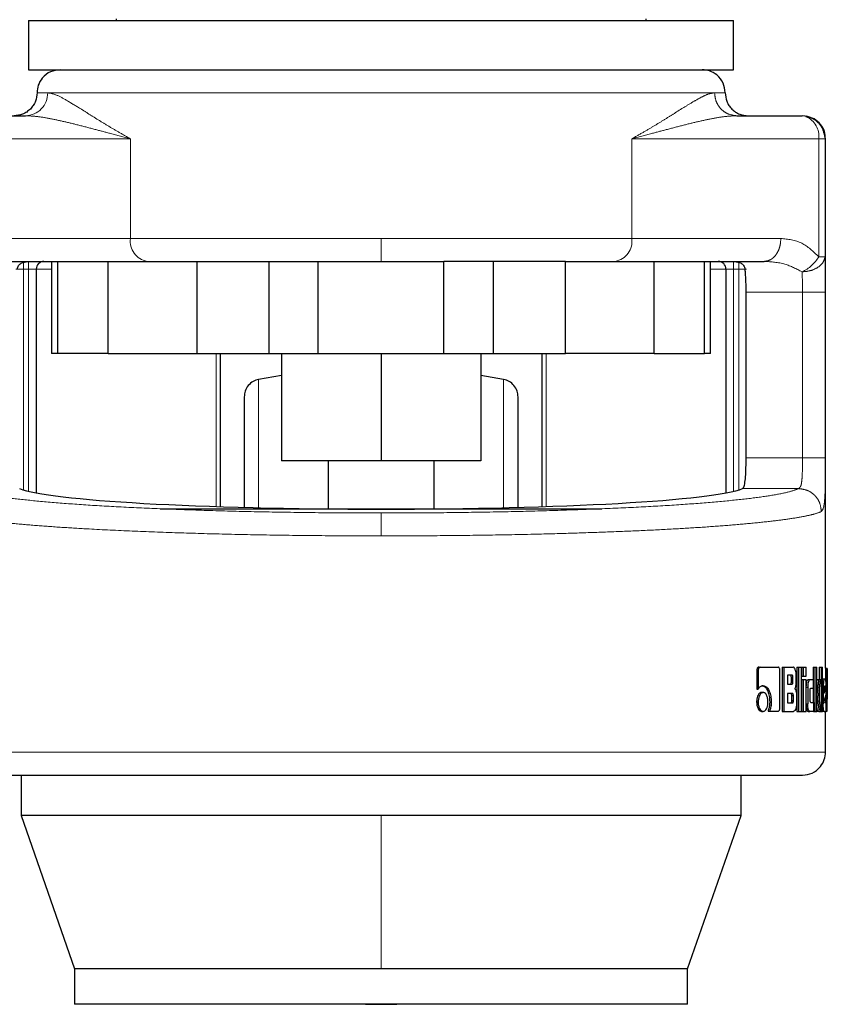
# Model space of a CAD drawing. Header units: millimetres. Extents: x 19 to 255, y 64 to 156.
# Tile 32 of 76: x 126.27 to 128.1, y 63.54 to 65.77. Entities that reach past the tile are written whole.
import ezdxf

# ---------------------------------------------------------------- set-up
doc = ezdxf.new("R2010")
doc.units = ezdxf.units.MM
doc.linetypes.add('PHANTOM', pattern=[12.7, 6.35, -1.27, 1.27, -1.27, 1.27, -1.27])

msp = doc.modelspace()

# ---------------------------------------------------------------- linework, layer by layer
at = {"color": 7, "linetype": 'Continuous', "lineweight": 25}
for p, q in [((126.2925, 65.7688), (126.2925, 65.6573)), ((126.2925, 65.7688), (127.8887, 65.7688)), ((126.4906, 65.7723), (126.4906, 65.7688)), ((127.6906, 65.7688), (127.6906, 65.7723)), ((127.8887, 65.6573), (127.8887, 65.7688)), ((126.2925, 65.6573), (127.8887, 65.6573)), ((126.1375, 65.5532), (126.2851, 65.5532)), ((127.8962, 65.5532), (128.0437, 65.5532)), ((128.0931, 65.5147), (128.0957, 65.5011)), ((128.0969, 64.3028), (128.0969, 65.5011)), ((126.2234, 65.2235), (126.4722, 65.2235)), ((126.3446, 65.2235), (126.3446, 65.0153)), ((126.3582, 65.2235), (126.3582, 65.0153)), ((126.4722, 65.0153), (126.4722, 65.2235)), ((126.4722, 65.2235), (126.6734, 65.2235)), ((126.6734, 65.2235), (126.6734, 65.0153)), ((126.6734, 65.2235), (126.6871, 65.2235)), ((126.8372, 65.0153), (126.8372, 65.2235)), ((126.9483, 65.0153), (126.9483, 65.2235)), ((126.9483, 65.2235), (127.2329, 65.2235)), ((127.2329, 65.0153), (127.2329, 65.2235)), ((127.3441, 65.2235), (127.3441, 65.0153)), ((127.5079, 65.2235), (127.4941, 65.2235)), ((127.5079, 65.0153), (127.5079, 65.2235)), ((127.5079, 65.2235), (127.7091, 65.2235)), ((127.7091, 65.0153), (127.7091, 65.2235)), ((127.7091, 65.2235), (127.9579, 65.2235)), ((127.823, 65.0153), (127.823, 65.2235)), ((127.8367, 65.0153), (127.8367, 65.2235)), ((126.3099, 65.2062), (126.3099, 64.6997)), ((127.8714, 65.2062), (127.8714, 64.6997)), ((127.9171, 64.7787), (127.9171, 65.1541)), ((126.3582, 65.0153), (126.3446, 65.0153)), ((126.4722, 65.0153), (126.3582, 65.0153)), ((126.4722, 65.0153), (126.6734, 65.0153)), ((126.6734, 65.0153), (126.8372, 65.0153)), ((126.7263, 65.0153), (126.7263, 64.6685)), ((126.8372, 65.0153), (126.9483, 65.0153)), ((126.8651, 65.0153), (126.8651, 64.7724)), ((126.9483, 65.0153), (127.2329, 65.0153)), ((127.0906, 65.0153), (127.0906, 64.7724)), ((127.2329, 65.0153), (127.3441, 65.0153)), ((127.3162, 65.0153), (127.3162, 64.7724)), ((127.3441, 65.0153), (127.5079, 65.0153)), ((127.455, 64.6685), (127.455, 65.0153)), ((127.7091, 65.0153), (127.5079, 65.0153)), ((127.7091, 65.0153), (127.823, 65.0153)), ((127.8367, 65.0153), (127.823, 65.0153)), ((126.8651, 64.9653), (126.8132, 64.9564)), ((127.368, 64.9564), (127.3162, 64.9653)), ((127.0906, 64.7724), (126.8651, 64.7724)), ((126.9706, 64.7724), (126.9706, 64.6638)), ((127.3162, 64.7724), (127.0906, 64.7724)), ((127.2106, 64.6638), (127.2106, 64.7724)), ((126.5903, 64.6638), (127.5904, 64.6638)), ((127.941, 64.2968), (127.941, 64.2556)), ((127.941, 64.2968), (127.9444, 64.2968)), ((127.9444, 64.2968), (127.9444, 64.2556)), ((127.9456, 64.3053), (127.949, 64.3053)), ((127.949, 64.3053), (127.9898, 64.3053)), ((127.9937, 64.2141), (127.9937, 64.2968)), ((127.999, 64.3053), (127.999, 64.2053)), ((127.999, 64.3053), (128.0027, 64.3053)), ((128.0027, 64.3053), (128.0027, 64.2053)), ((128.0027, 64.3053), (128.0237, 64.3053)), ((128.0212, 64.2869), (128.011, 64.2869)), ((128.011, 64.2869), (128.011, 64.2671)), ((128.0306, 64.2748), (128.0306, 64.2868)), ((128.0317, 64.3053), (128.0317, 64.2053)), ((128.0317, 64.3053), (128.0355, 64.3053)), ((128.0355, 64.3053), (128.0424, 64.3053)), ((128.0355, 64.3053), (128.0355, 64.2053)), ((128.0424, 64.2053), (128.0424, 64.3053)), ((128.0427, 64.3053), (128.0427, 64.2853)), ((128.0427, 64.3053), (128.0465, 64.3053)), ((128.0465, 64.3053), (128.0465, 64.2853)), ((128.0465, 64.3053), (128.0528, 64.3053)), ((128.0528, 64.2853), (128.0528, 64.3053)), ((128.0686, 64.3053), (128.0686, 64.2774)), ((128.0686, 64.3053), (128.0725, 64.3053)), ((128.0725, 64.3053), (128.0725, 64.2053)), ((128.0725, 64.3053), (128.077, 64.3053)), ((128.077, 64.2053), (128.077, 64.3053)), ((128.0828, 64.3053), (128.0828, 64.2773)), ((128.0828, 64.3053), (128.0867, 64.3053)), ((128.0867, 64.3053), (128.0899, 64.3053)), ((128.0867, 64.3053), (128.0867, 64.2053)), ((128.0899, 64.2053), (128.0899, 64.3053)), ((128.0969, 64.303), (128.1009, 64.303)), ((128.1009, 64.2057), (128.1009, 64.3026)), ((128.011, 64.2671), (128.0212, 64.2671)), ((128.0195, 64.2721), (128.0195, 64.2819)), ((128.0232, 64.2819), (128.0195, 64.2819)), ((128.0195, 64.2721), (128.0232, 64.2721)), ((128.0232, 64.2721), (128.0232, 64.2819)), ((128.0427, 64.2853), (128.0465, 64.2853)), ((128.0427, 64.2773), (128.0427, 64.2053)), ((128.0427, 64.2773), (128.0465, 64.2773)), ((128.0465, 64.2853), (128.0528, 64.2853)), ((128.0465, 64.2773), (128.0465, 64.2053)), ((128.0465, 64.2773), (128.0528, 64.2773)), ((128.0528, 64.2053), (128.0528, 64.2773)), ((128.0576, 64.2774), (128.0614, 64.2774)), ((128.0614, 64.2774), (128.07, 64.2774)), ((128.07, 64.2579), (128.07, 64.2774)), ((128.0773, 64.2773), (128.077, 64.2748)), ((128.0773, 64.2773), (128.0812, 64.2773)), ((128.0812, 64.2773), (128.0854, 64.2773)), ((128.0817, 64.2431), (128.0854, 64.2773)), ((128.0899, 64.2786), (128.0939, 64.2786)), ((128.0939, 64.2786), (128.0968, 64.2786)), ((128.1008, 64.2788), (128.1008, 64.233)), ((127.941, 64.2556), (127.9444, 64.2556)), ((127.9522, 64.2482), (127.9556, 64.2482)), ((128.0222, 64.2455), (128.011, 64.2455)), ((128.011, 64.2455), (128.011, 64.2243)), ((128.0528, 64.2604), (128.0565, 64.2604)), ((128.0565, 64.2604), (128.0565, 64.2223)), ((128.0622, 64.2304), (128.0622, 64.2529)), ((128.0636, 64.2579), (128.07, 64.2579)), ((128.0686, 64.2579), (128.0686, 64.2254)), ((128.077, 64.2431), (128.0774, 64.2431)), ((128.0862, 64.2053), (128.0817, 64.2431)), ((128.0828, 64.2531), (128.0828, 64.234)), ((128.0899, 64.2613), (128.0917, 64.2613)), ((128.0917, 64.2613), (128.0917, 64.2226)), ((128.094, 64.2574), (128.094, 64.2465)), ((128.094, 64.2465), (128.0968, 64.2555)), ((128.0968, 64.2555), (128.094, 64.2555)), ((128.094, 64.2285), (128.0982, 64.2438)), ((128.0968, 64.2572), (128.0941, 64.2572)), ((128.0963, 64.2623), (128.0946, 64.2623)), ((128.0968, 64.2555), (128.0968, 64.2572)), ((128.0982, 64.2438), (128.0982, 64.2613)), ((127.9409, 64.2268), (127.9443, 64.2268)), ((127.9705, 64.2269), (127.974, 64.2269)), ((128.011, 64.2243), (128.0222, 64.2243)), ((128.0205, 64.2294), (128.0205, 64.2405)), ((128.0241, 64.2405), (128.0205, 64.2405)), ((128.0241, 64.2294), (128.0205, 64.2294)), ((128.0241, 64.2294), (128.0241, 64.2405)), ((128.0314, 64.238), (128.0314, 64.2238)), ((128.0528, 64.2223), (128.0565, 64.2223)), ((128.0636, 64.2254), (128.07, 64.2254)), ((128.07, 64.2254), (128.07, 64.2053)), ((128.0899, 64.2226), (128.0917, 64.2226)), ((128.0944, 64.2257), (128.0982, 64.2257)), ((128.0968, 64.2386), (128.0968, 64.233)), ((128.0968, 64.233), (128.0968, 64.2257)), ((128.0982, 64.2053), (128.0982, 64.2257)), ((127.9522, 64.2053), (127.9556, 64.2053)), ((127.9667, 64.2056), (127.9701, 64.2056)), ((127.9701, 64.2056), (127.9898, 64.2056)), ((127.999, 64.2053), (128.0027, 64.2053)), ((128.0027, 64.2053), (128.0244, 64.2053)), ((128.0317, 64.2053), (128.0355, 64.2053)), ((128.0355, 64.2053), (128.0424, 64.2053)), ((128.0427, 64.2053), (128.0465, 64.2053)), ((128.0465, 64.2053), (128.0528, 64.2053)), ((128.0576, 64.2053), (128.0614, 64.2053)), ((128.07, 64.2053), (128.0614, 64.2053)), ((128.07, 64.2053), (128.0725, 64.2053)), ((128.0725, 64.2053), (128.077, 64.2053)), ((128.077, 64.2136), (128.0781, 64.2053)), ((128.082, 64.2053), (128.0781, 64.2053)), ((128.082, 64.2053), (128.0862, 64.2053)), ((128.0862, 64.2053), (128.0867, 64.2053)), ((128.0867, 64.2053), (128.0899, 64.2053)), ((128.0939, 64.2053), (128.0899, 64.2053)), ((128.0939, 64.2053), (128.0982, 64.2053)), ((128.0969, 64.1131), (128.0969, 64.2053)), ((128.0982, 64.2118), (128.1009, 64.2118)), ((128.1009, 64.2053), (128.0982, 64.2053)), ((126.2752, 64.0611), (126.2752, 63.9697)), ((127.9061, 63.9697), (127.9061, 64.0611)), ((126.2752, 63.9697), (126.3966, 63.6227)), ((127.0906, 63.9697), (126.2752, 63.9697)), ((127.9061, 63.9697), (127.0906, 63.9697)), ((127.7846, 63.6227), (127.9061, 63.9697)), ((126.3966, 63.6227), (126.3966, 63.5427)), ((127.0906, 63.6227), (126.3966, 63.6227)), ((127.7846, 63.6227), (127.0906, 63.6227)), ((127.7846, 63.5427), (127.7846, 63.6227)), ((127.7846, 63.5427), (126.3966, 63.5427))]:
    msp.add_line(p, q, dxfattribs=at)
at = {"color": 8, "linetype": 'PHANTOM', "lineweight": 18}
for p, q in [((126.3116, 65.6052), (126.3355, 65.6052)), ((126.3355, 65.6052), (127.8457, 65.6052)), ((127.8457, 65.6052), (127.8697, 65.6052)), ((126.0996, 65.5011), (126.523, 65.5011)), ((126.523, 65.5011), (126.523, 65.2756)), ((127.6583, 65.2756), (127.6583, 65.5011)), ((127.6583, 65.5011), (128.0816, 65.5011)), ((128.0816, 65.2342), (128.0816, 65.5011)), ((128.0816, 65.5011), (128.0957, 65.5011)), ((128.0957, 65.2342), (128.0957, 65.5011)), ((128.0957, 65.5011), (128.0969, 65.5011)), ((126.523, 65.2756), (126.1854, 65.2756)), ((127.0906, 65.2756), (126.523, 65.2756)), ((127.0906, 65.2235), (127.0906, 65.2756)), ((127.6583, 65.2756), (127.0906, 65.2756)), ((127.9958, 65.2756), (127.6583, 65.2756)), ((126.2809, 65.2062), (126.2809, 65.2235)), ((126.2925, 65.2062), (126.2925, 65.2235)), ((127.8887, 65.2235), (127.8887, 65.2062)), ((127.9003, 65.2235), (127.9003, 65.2062)), ((128.0957, 65.2342), (128.0816, 65.2342)), ((126.2809, 65.2062), (126.2636, 65.2062)), ((126.2809, 64.7064), (126.2809, 65.2062)), ((126.2809, 65.2062), (126.2925, 65.2062)), ((126.3099, 65.2062), (126.2925, 65.2062)), ((126.2925, 65.2062), (126.2925, 64.7033)), ((126.3446, 65.2062), (126.3099, 65.2062)), ((127.8714, 65.2062), (127.8367, 65.2062)), ((127.8714, 65.2062), (127.8887, 65.2062)), ((127.8887, 65.2062), (127.9003, 65.2062)), ((127.8887, 64.7033), (127.8887, 65.2062)), ((127.9003, 65.2062), (127.9177, 65.2062)), ((127.9003, 65.2062), (127.9003, 64.7064)), ((127.9171, 65.1541), (128.0447, 65.1541)), ((128.0447, 64.7787), (128.0447, 65.1541)), ((128.0968, 64.7787), (128.0968, 65.1541)), ((126.717, 64.6688), (126.717, 65.0153)), ((127.4642, 65.0153), (127.4642, 64.6688)), ((126.8132, 64.6638), (126.8132, 64.9564)), ((127.368, 64.6638), (127.368, 64.9564)), ((128.0447, 64.7787), (127.9171, 64.7787)), ((128.0968, 64.7787), (128.0447, 64.7787)), ((127.909, 64.7094), (128.0359, 64.7094)), ((128.0968, 64.2788), (128.1008, 64.2788)), ((128.0968, 64.233), (128.1008, 64.233)), ((128.0969, 64.1131), (126.0843, 64.1131)), ((127.0906, 63.9697), (127.0906, 63.6227))]:
    msp.add_line(p, q, dxfattribs=at)
at = {"color": 7, "linetype": 'Continuous', "lineweight": 25, "flags": 128}
for points in [[(128.0534, 65.5515), (128.0511, 65.5522), (128.0437, 65.5532)], [(127.0552, 63.5427), (127.0906, 63.5423), (127.126, 63.5427)]]:
    msp.add_lwpolyline(points, dxfattribs=at)
at = {"color": 8, "linetype": 'PHANTOM', "lineweight": 18}
for centre, radius, start, end in [((126.2843, 65.6045), 0.0513, 270.9086, 0.8794), ((128.0316, 65.5061), 0.0503, 354.2991, 64.3622), ((126.5693, 65.2695), 0.0467, 172.49, 259.6685), ((127.612, 65.2695), 0.0467, 280.3354, 7.5095), ((128.0066, 65.2791), 0.0875, 295.1418, 329.1419)]:
    msp.add_arc(centre, radius, start, end, dxfattribs=at)
at = {"color": 7, "linetype": 'Continuous', "lineweight": 25}
for centre, start, end in [((126.3272, 65.2062), 90, 180), ((127.854, 65.2062), 0, 90)]:
    msp.add_arc(centre, 0.0174, start, end, dxfattribs=at)
msp.add_ellipse((127.0906, 64.7184), major_axis=(0.8294, 0), ratio=0.067037, start_param=3.304073, end_param=6.120705, dxfattribs=at)
for points, knots in [([(126.3636, 65.6573), (126.3563, 65.6564), (126.3409, 65.6545), (126.3235, 65.6404), (126.3133, 65.6229), (126.3121, 65.611), (126.3116, 65.6052)], [0, 0, 0, 0, 0.270244, 0.562426, 0.789738, 1, 1, 1, 1]), ([(127.8697, 65.6052), (127.8687, 65.6126), (127.8668, 65.628), (127.8527, 65.6454), (127.8352, 65.6556), (127.8233, 65.6567), (127.8176, 65.6573)], [0, 0, 0, 0, 0.270263, 0.562441, 0.789735, 1, 1, 1, 1]), ([(126.3116, 65.6052), (126.3109, 65.5987), (126.3098, 65.5886), (126.3033, 65.5765), (126.2966, 65.5682), (126.2883, 65.5614), (126.2762, 65.555), (126.2661, 65.5539), (126.2595, 65.5532)], [0, 0, 0, 0, 0.239459, 0.368366, 0.500011, 0.631654, 0.760548, 1, 1, 1, 1]), ([(127.8697, 65.6052), (127.8704, 65.5987), (127.8714, 65.5886), (127.8779, 65.5765), (127.8846, 65.5682), (127.893, 65.5614), (127.9051, 65.555), (127.9152, 65.5539), (127.9217, 65.5532)], [0, 0, 0, 0, 0.239457, 0.368363, 0.499989, 0.631631, 0.76055, 1, 1, 1, 1]), ([(128.0931, 65.5147), (128.0926, 65.517), (128.0909, 65.5261), (128.0802, 65.5389), (128.0661, 65.549), (128.0562, 65.5502), (128.0532, 65.5506)], [0, 0, 0, 0, 0.125753, 0.484321, 0.842878, 1, 1, 1, 1]), ([(128.0965, 65.5011), (128.0962, 65.5067), (128.0955, 65.518), (128.0864, 65.5343), (128.0719, 65.547), (128.0597, 65.5505), (128.0538, 65.5522)], [0, 0, 0, 0, 0.2465695, 0.5001983, 0.7539244, 1, 1, 1, 1]), ([(126.2665, 65.2062), (126.2674, 65.209), (126.2692, 65.2147), (126.2776, 65.2217), (126.2854, 65.2228), (126.2906, 65.2235)], [0, 0, 0, 0, 0.250271, 0.499814, 1, 1, 1, 1]), ([(126.6871, 65.2235), (126.7141, 65.2235), (126.7681, 65.2235), (126.8562, 65.2235), (126.9177, 65.2235), (126.9483, 65.2235)], [0, 0, 0, 0, 0.33323, 0.667331, 1, 1, 1, 1]), ([(127.4941, 65.2235), (127.4672, 65.2235), (127.4132, 65.2235), (127.3251, 65.2235), (127.2636, 65.2235), (127.2329, 65.2235)], [0, 0, 0, 0, 0.333196, 0.667296, 1, 1, 1, 1]), ([(127.8907, 65.2235), (127.8959, 65.2228), (127.9037, 65.2217), (127.9121, 65.2147), (127.9139, 65.209), (127.9148, 65.2062)], [0, 0, 0, 0, 0.50019, 0.749717, 1, 1, 1, 1]), ([(127.9171, 65.1541), (127.917, 65.1619), (127.9169, 65.1774), (127.916, 65.1951), (127.9151, 65.2033), (127.9148, 65.2062)], [0, 0, 0, 0, 0.395756, 0.791504, 1, 1, 1, 1]), ([(126.8132, 64.9564), (126.8089, 64.9552), (126.8, 64.9526), (126.7892, 64.9432), (126.782, 64.9308), (126.7811, 64.9216), (126.7806, 64.9171)], [0, 0, 0, 0, 0.242335, 0.499998, 0.757643, 1, 1, 1, 1]), ([(127.4006, 64.9171), (127.4002, 64.9216), (127.3993, 64.9308), (127.392, 64.9432), (127.3813, 64.9526), (127.3723, 64.9552), (127.368, 64.9564)], [0, 0, 0, 0, 0.24236, 0.500002, 0.757628, 1, 1, 1, 1]), ([(126.7806, 64.9171), (126.7806, 64.9162), (126.7806, 64.9142), (126.7806, 64.8986), (126.7806, 64.8744), (126.7806, 64.8418), (126.7806, 64.8023), (126.7806, 64.7572), (126.7806, 64.7122), (126.7806, 64.6805), (126.7806, 64.6671)], [0, 0, 0, 0, 0.138142, 0.275217, 0.410203, 0.54218, 0.670347, 0.794044, 0.912777, 1, 1, 1, 1]), ([(127.4006, 64.667), (127.4006, 64.6805), (127.4006, 64.7122), (127.4006, 64.7572), (127.4006, 64.8023), (127.4006, 64.8418), (127.4006, 64.8744), (127.4006, 64.8986), (127.4006, 64.9142), (127.4006, 64.9162), (127.4006, 64.9171)], [0, 0, 0, 0, 0.087354, 0.20607, 0.329749, 0.457898, 0.589856, 0.724822, 0.861878, 1, 1, 1, 1]), ([(127.909, 64.7094), (127.9103, 64.7107), (127.9127, 64.7133), (127.915, 64.7267), (127.9165, 64.7454), (127.917, 64.7639), (127.9171, 64.7752), (127.9171, 64.7787)], [0, 0, 0, 0, 0.2258441, 0.4517721, 0.6758293, 0.8986878, 1, 1, 1, 1]), ([(127.9456, 64.3053), (127.9449, 64.3052), (127.9437, 64.3049), (127.9423, 64.3029), (127.9413, 64.3004), (127.9411, 64.2982), (127.9411, 64.2971), (127.941, 64.2968)], [0, 0, 0, 0, 0.270725, 0.516604, 0.734631, 0.950507, 1, 1, 1, 1]), ([(127.949, 64.3053), (127.9484, 64.3052), (127.9473, 64.305), (127.9459, 64.3032), (127.9448, 64.3009), (127.9445, 64.2986), (127.9444, 64.2972), (127.9444, 64.2968)], [0, 0, 0, 0, 0.237861, 0.478393, 0.691195, 0.914864, 1, 1, 1, 1]), ([(127.9937, 64.2968), (127.9937, 64.2979), (127.9936, 64.3), (127.9928, 64.3026), (127.9918, 64.3044), (127.9908, 64.3052), (127.9901, 64.3053), (127.9898, 64.3053)], [0, 0, 0, 0, 0.231972, 0.466719, 0.674396, 0.866925, 1, 1, 1, 1]), ([(128.0195, 64.2819), (128.0195, 64.2828), (128.0194, 64.2841), (128.0191, 64.2855), (128.0186, 64.2864), (128.0181, 64.2869), (128.0177, 64.2869), (128.0175, 64.2869)], [0, 0, 0, 0, 0.3163, 0.470115, 0.624854, 0.841345, 1, 1, 1, 1]), ([(128.0232, 64.2819), (128.0232, 64.2828), (128.0231, 64.2841), (128.0228, 64.2855), (128.0223, 64.2864), (128.0218, 64.2869), (128.0214, 64.2869), (128.0212, 64.2869)], [0, 0, 0, 0, 0.314535, 0.46828, 0.622861, 0.839679, 1, 1, 1, 1]), ([(128.0306, 64.2868), (128.0306, 64.2889), (128.0304, 64.2929), (128.029, 64.2986), (128.0272, 64.3031), (128.0251, 64.3051), (128.024, 64.3053), (128.0237, 64.3053)], [0, 0, 0, 0, 0.211225, 0.417827, 0.697576, 0.89954, 1, 1, 1, 1]), ([(128.0969, 64.3028), (128.0969, 64.3024), (128.0969, 64.3019), (128.0969, 64.2992), (128.0968, 64.2949), (128.0968, 64.2879), (128.0968, 64.2823), (128.0968, 64.2788)], [0, 0, 0, 0, 0.230709, 0.374125, 0.519244, 0.70104, 1, 1, 1, 1]), ([(128.1009, 64.3026), (128.1009, 64.3026), (128.1009, 64.3024), (128.1009, 64.3008), (128.1008, 64.2972), (128.1008, 64.292), (128.1008, 64.2857), (128.1008, 64.2809), (128.1008, 64.2788)], [0, 0, 0, 0, 0.088732, 0.322577, 0.454913, 0.587017, 0.823634, 1, 1, 1, 1]), ([(127.9557, 64.2633), (127.9543, 64.2632), (127.9511, 64.2628), (127.9472, 64.2597), (127.9451, 64.2566), (127.9444, 64.2556)], [0, 0, 0, 0, 0.35037, 0.792541, 1, 1, 1, 1]), ([(127.9522, 64.2633), (127.9536, 64.2632), (127.957, 64.2628), (127.9619, 64.2588), (127.9665, 64.2509), (127.9699, 64.2401), (127.9703, 64.2313), (127.9705, 64.2269)], [0, 0, 0, 0, 0.140552, 0.342322, 0.543216, 0.771877, 1, 1, 1, 1]), ([(127.9557, 64.2633), (127.957, 64.2632), (127.9604, 64.2628), (127.9654, 64.2588), (127.97, 64.2508), (127.9734, 64.24), (127.9738, 64.2312), (127.974, 64.2269)], [0, 0, 0, 0, 0.141651, 0.344188, 0.545936, 0.775194, 1, 1, 1, 1]), ([(128.0175, 64.2671), (128.0179, 64.2672), (128.0184, 64.2673), (128.0189, 64.2681), (128.0193, 64.2692), (128.0195, 64.2706), (128.0195, 64.2717), (128.0195, 64.2721)], [0, 0, 0, 0, 0.3057797, 0.4630405, 0.6212417, 0.8207594, 1, 1, 1, 1]), ([(128.0212, 64.2671), (128.0215, 64.2672), (128.022, 64.2672), (128.0226, 64.268), (128.0229, 64.269), (128.0232, 64.2705), (128.0232, 64.2716), (128.0232, 64.2721)], [0, 0, 0, 0, 0.27274, 0.436119, 0.601319, 0.792524, 1, 1, 1, 1]), ([(128.0273, 64.2565), (128.0278, 64.2571), (128.0287, 64.2581), (128.0297, 64.2611), (128.0305, 64.2667), (128.0306, 64.2715), (128.0306, 64.2748)], [0, 0, 0, 0, 0.186511, 0.343329, 0.548854, 1, 1, 1, 1]), ([(128.0576, 64.2774), (128.0569, 64.2772), (128.0557, 64.2767), (128.0542, 64.273), (128.0531, 64.2683), (128.0529, 64.2647), (128.0528, 64.263)], [0, 0, 0, 0, 0.271677, 0.54533, 0.779818, 1, 1, 1, 1]), ([(128.0614, 64.2774), (128.0608, 64.2772), (128.0595, 64.2767), (128.058, 64.2729), (128.0569, 64.268), (128.0566, 64.2636), (128.0565, 64.261), (128.0565, 64.2604)], [0, 0, 0, 0, 0.246147, 0.494083, 0.706483, 0.932704, 1, 1, 1, 1]), ([(128.0812, 64.2773), (128.081, 64.275), (128.0807, 64.2725), (128.0804, 64.2698), (128.0803, 64.2692), (128.0802, 64.2684), (128.0802, 64.2679), (128.0801, 64.2673), (128.08, 64.2668), (128.08, 64.2663), (128.0799, 64.2657), (128.0798, 64.2651), (128.0798, 64.2647), (128.0797, 64.2642), (128.0797, 64.2638), (128.0796, 64.2633), (128.0795, 64.2628), (128.0794, 64.2617), (128.079, 64.2585), (128.0786, 64.2545), (128.0781, 64.2504), (128.0778, 64.2483), (128.0777, 64.2473), (128.0776, 64.2467), (128.0776, 64.2461), (128.0775, 64.2449), (128.0774, 64.2438), (128.0774, 64.2431)], [0, 0, 0, 0, 0.206852, 0.219777, 0.24563, 0.258585, 0.284437, 0.297365, 0.31029, 0.323218, 0.349068, 0.361989, 0.374947, 0.387872, 0.40079, 0.413715, 0.426639, 0.452512, 0.504221, 0.711077, 0.814536, 0.866245, 0.892105, 0.905034, 0.917956, 0.943837, 1, 1, 1, 1]), ([(128.0939, 64.2786), (128.0936, 64.2784), (128.0931, 64.278), (128.0924, 64.2742), (128.0919, 64.2693), (128.0917, 64.2647), (128.0917, 64.262), (128.0917, 64.2613)], [0, 0, 0, 0, 0.242803, 0.48718, 0.701516, 0.919936, 1, 1, 1, 1]), ([(128.0982, 64.2613), (128.0982, 64.2635), (128.0982, 64.268), (128.0979, 64.2734), (128.0975, 64.2771), (128.0971, 64.2785), (128.0968, 64.2786), (128.0968, 64.2786)], [0, 0, 0, 0, 0.242768, 0.486992, 0.700863, 0.920389, 1, 1, 1, 1]), ([(127.9522, 64.2482), (127.9508, 64.248), (127.9479, 64.2475), (127.9444, 64.2428), (127.9419, 64.2368), (127.941, 64.2311), (127.9409, 64.2277), (127.9409, 64.2268)], [0, 0, 0, 0, 0.24107, 0.484145, 0.693281, 0.91741, 1, 1, 1, 1]), ([(127.9556, 64.2482), (127.9542, 64.248), (127.9513, 64.2474), (127.9478, 64.2428), (127.9453, 64.2367), (127.9444, 64.231), (127.9443, 64.2277), (127.9443, 64.2268)], [0, 0, 0, 0, 0.242998, 0.488094, 0.698156, 0.9211, 1, 1, 1, 1]), ([(127.9666, 64.2268), (127.9664, 64.2295), (127.9661, 64.2351), (127.9638, 64.2417), (127.9607, 64.2464), (127.9578, 64.2481), (127.9561, 64.2482), (127.9556, 64.2482)], [0, 0, 0, 0, 0.2430428, 0.4880819, 0.7000299, 0.9231005, 1, 1, 1, 1]), ([(128.0205, 64.2405), (128.0204, 64.2414), (128.0204, 64.2427), (128.02, 64.2442), (128.0196, 64.245), (128.0191, 64.2455), (128.0187, 64.2455), (128.0185, 64.2455)], [0, 0, 0, 0, 0.322782, 0.475927, 0.630102, 0.845027, 1, 1, 1, 1]), ([(128.0241, 64.2405), (128.0241, 64.2414), (128.0241, 64.2427), (128.0237, 64.2442), (128.0233, 64.245), (128.0228, 64.2455), (128.0224, 64.2455), (128.0222, 64.2455)], [0, 0, 0, 0, 0.320896, 0.474063, 0.628199, 0.843729, 1, 1, 1, 1]), ([(128.0273, 64.2565), (128.0278, 64.2561), (128.0289, 64.2552), (128.0301, 64.2518), (128.0311, 64.2459), (128.0313, 64.241), (128.0314, 64.238)], [0, 0, 0, 0, 0.175775, 0.369287, 0.612788, 1, 1, 1, 1]), ([(128.0622, 64.2529), (128.0622, 64.2536), (128.0622, 64.2547), (128.0624, 64.2561), (128.0627, 64.2571), (128.0631, 64.2578), (128.0634, 64.2578), (128.0636, 64.2579)], [0, 0, 0, 0, 0.24922, 0.412064, 0.576288, 0.763922, 1, 1, 1, 1]), ([(128.0774, 64.2431), (128.0774, 64.2428), (128.0774, 64.2423), (128.0775, 64.2416), (128.0775, 64.241), (128.0776, 64.2403), (128.0777, 64.2393), (128.078, 64.2362), (128.0787, 64.2311), (128.0802, 64.2202), (128.0812, 64.2116), (128.082, 64.2053)], [0, 0, 0, 0, 0.022902, 0.034357, 0.045826, 0.068753, 0.080191, 0.125988, 0.309265, 0.492427, 1, 1, 1, 1]), ([(128.0946, 64.2623), (128.0945, 64.2623), (128.0943, 64.2621), (128.0942, 64.2609), (128.094, 64.2594), (128.094, 64.2581), (128.094, 64.2575), (128.094, 64.2574)], [0, 0, 0, 0, 0.272058, 0.519259, 0.75542, 0.965057, 1, 1, 1, 1]), ([(128.0968, 64.2572), (128.0968, 64.258), (128.0967, 64.2592), (128.0967, 64.2607), (128.0966, 64.2616), (128.0965, 64.2623), (128.0963, 64.2623), (128.0963, 64.2623)], [0, 0, 0, 0, 0.273238, 0.436154, 0.600393, 0.749527, 1, 1, 1, 1]), ([(127.9409, 64.2268), (127.9411, 64.224), (127.9413, 64.2186), (127.9438, 64.2119), (127.9469, 64.2073), (127.9499, 64.2055), (127.9517, 64.2054), (127.9522, 64.2053)], [0, 0, 0, 0, 0.241033, 0.484235, 0.693476, 0.912999, 1, 1, 1, 1]), ([(127.9443, 64.2268), (127.9444, 64.224), (127.9447, 64.2185), (127.9472, 64.2118), (127.9504, 64.2072), (127.9534, 64.2055), (127.9551, 64.2054), (127.9556, 64.2053)], [0, 0, 0, 0, 0.243076, 0.48832, 0.69776, 0.916623, 1, 1, 1, 1]), ([(127.9556, 64.2053), (127.957, 64.2056), (127.9599, 64.2061), (127.9633, 64.2108), (127.9656, 64.2168), (127.9665, 64.2225), (127.9665, 64.2259), (127.9666, 64.2268)], [0, 0, 0, 0, 0.242971, 0.488022, 0.701041, 0.919141, 1, 1, 1, 1]), ([(127.9705, 64.2269), (127.9704, 64.2242), (127.9702, 64.2196), (127.9689, 64.2123), (127.9675, 64.2082), (127.9667, 64.2056)], [0, 0, 0, 0, 0.3478311, 0.5961211, 1, 1, 1, 1]), ([(127.974, 64.2269), (127.9739, 64.2242), (127.9737, 64.2176), (127.972, 64.2104), (127.9705, 64.2065), (127.9701, 64.2056)], [0, 0, 0, 0, 0.351416, 0.854039, 1, 1, 1, 1]), ([(128.0185, 64.2243), (128.0188, 64.2244), (128.0193, 64.2244), (128.0198, 64.2252), (128.0202, 64.2262), (128.0204, 64.2277), (128.0204, 64.2288), (128.0205, 64.2294)], [0, 0, 0, 0, 0.2709146, 0.4314875, 0.5935939, 0.7926438, 1, 1, 1, 1]), ([(128.0222, 64.2243), (128.0225, 64.2244), (128.023, 64.2244), (128.0235, 64.2251), (128.0239, 64.2262), (128.0241, 64.2277), (128.0241, 64.2288), (128.0241, 64.2294)], [0, 0, 0, 0, 0.26667, 0.429034, 0.593054, 0.790503, 1, 1, 1, 1]), ([(128.0314, 64.2238), (128.0313, 64.2217), (128.0311, 64.2177), (128.0298, 64.212), (128.0279, 64.2075), (128.0259, 64.2055), (128.0248, 64.2054), (128.0244, 64.2053)], [0, 0, 0, 0, 0.2123161, 0.4180958, 0.699456, 0.9060227, 1, 1, 1, 1]), ([(128.0528, 64.2208), (128.0529, 64.219), (128.053, 64.215), (128.0541, 64.21), (128.0556, 64.2065), (128.0568, 64.2054), (128.0574, 64.2053), (128.0576, 64.2053)], [0, 0, 0, 0, 0.208987, 0.482866, 0.714304, 0.94468, 1, 1, 1, 1]), ([(128.0614, 64.2053), (128.0608, 64.2056), (128.0595, 64.206), (128.0579, 64.2101), (128.0569, 64.2151), (128.0566, 64.2194), (128.0565, 64.2218), (128.0565, 64.2223)], [0, 0, 0, 0, 0.254607, 0.510652, 0.728426, 0.945241, 1, 1, 1, 1]), ([(128.0636, 64.2254), (128.0634, 64.2255), (128.063, 64.2255), (128.0626, 64.2264), (128.0624, 64.2275), (128.0622, 64.2289), (128.0622, 64.2299), (128.0622, 64.2304)], [0, 0, 0, 0, 0.324216, 0.475665, 0.626718, 0.831212, 1, 1, 1, 1]), ([(128.0939, 64.2053), (128.0936, 64.2056), (128.093, 64.206), (128.0923, 64.2098), (128.0918, 64.2148), (128.0917, 64.2193), (128.0917, 64.2219), (128.0917, 64.2226)], [0, 0, 0, 0, 0.246518, 0.494834, 0.706855, 0.924831, 1, 1, 1, 1]), ([(128.0944, 64.2257), (128.0943, 64.2257), (128.0942, 64.2257), (128.0941, 64.2261), (128.0941, 64.2264), (128.094, 64.2272), (128.094, 64.228), (128.094, 64.2285)], [0, 0, 0, 0, 0.335065, 0.463101, 0.562554, 0.662338, 1, 1, 1, 1]), ([(128.1009, 64.2118), (128.1008, 64.2134), (128.1008, 64.2165), (128.1008, 64.2241), (128.1008, 64.2295), (128.1008, 64.233)], [0, 0, 0, 0, 0.26693, 0.537097, 1, 1, 1, 1]), ([(127.9898, 64.2056), (127.9903, 64.2057), (127.9913, 64.2059), (127.9925, 64.2077), (127.9933, 64.21), (127.9937, 64.2123), (127.9937, 64.2137), (127.9937, 64.2141)], [0, 0, 0, 0, 0.237292, 0.47746, 0.692824, 0.918196, 1, 1, 1, 1]), ([(128.1009, 64.2057), (128.1009, 64.2057), (128.1009, 64.2059), (128.1009, 64.2075), (128.1009, 64.2104), (128.1009, 64.2118)], [0, 0, 0, 0, 0.1854314, 0.6043032, 1, 1, 1, 1]), ([(128.0449, 64.0611), (128.0523, 64.062), (128.0676, 64.0639), (128.0851, 64.078), (128.0952, 64.0955), (128.0964, 64.1074), (128.0969, 64.1131)], [0, 0, 0, 0, 0.270244, 0.562426, 0.789739, 1, 1, 1, 1]), ([(126.1364, 64.0611), (126.1371, 64.0611), (126.1386, 64.0611), (126.1513, 64.0611), (126.1738, 64.0611), (126.209, 64.0611), (126.2594, 64.0611), (126.3206, 64.0611), (126.3895, 64.0611), (126.463, 64.0611), (126.5471, 64.0611), (126.6415, 64.0611), (126.7449, 64.0611), (126.8557, 64.0611), (126.9718, 64.0611), (127.0906, 64.0611), (127.2094, 64.0611), (127.3255, 64.0611), (127.4364, 64.0611), (127.5398, 64.0611), (127.6341, 64.0611), (127.7183, 64.0611), (127.7917, 64.0611), (127.8606, 64.0611), (127.9218, 64.0611), (127.9722, 64.0611), (128.0075, 64.0611), (128.0299, 64.0611), (128.0427, 64.0611), (128.0442, 64.0611), (128.0449, 64.0611)], [0, 0, 0, 0, 0.028256, 0.058383, 0.090349, 0.125861, 0.16401, 0.204841, 0.237462, 0.271612, 0.307191, 0.344055, 0.382015, 0.420842, 0.460267, 0.5, 0.539733, 0.579159, 0.617985, 0.655945, 0.692809, 0.728387, 0.762537, 0.795159, 0.835992, 0.874142, 0.909651, 0.941619, 0.971745, 1, 1, 1, 1])]:
    msp.add_open_spline(points, degree=3, knots=knots, dxfattribs=at)
at = {"color": 8, "linetype": 'PHANTOM', "lineweight": 18}
for points, knots in [([(126.523, 65.5011), (126.5138, 65.5063), (126.4962, 65.5161), (126.472, 65.5305), (126.4497, 65.5441), (126.4287, 65.5572), (126.4043, 65.5725), (126.3786, 65.5883), (126.3535, 65.602), (126.3414, 65.6042), (126.3355, 65.6052)], [0, 0, 0, 0, 0.107149, 0.2040062, 0.3026117, 0.4012545, 0.4997838, 0.6724798, 0.8395578, 1, 1, 1, 1]), ([(127.8457, 65.6052), (127.8415, 65.6047), (127.8325, 65.6034), (127.8154, 65.5952), (127.7952, 65.5837), (127.7742, 65.5708), (127.7525, 65.5572), (127.7315, 65.5441), (127.7093, 65.5305), (127.685, 65.5161), (127.6675, 65.5063), (127.6583, 65.5011)], [0, 0, 0, 0, 0.118148, 0.249859, 0.368596, 0.500295, 0.598809, 0.697433, 0.796023, 0.892868, 1, 1, 1, 1]), ([(127.8962, 65.5532), (127.8898, 65.5539), (127.8801, 65.555), (127.8683, 65.5614), (127.8602, 65.5682), (127.8537, 65.5765), (127.8474, 65.5886), (127.8464, 65.5987), (127.8457, 65.6052)], [0, 0, 0, 0, 0.239474, 0.36837, 0.500018, 0.631642, 0.760551, 1, 1, 1, 1]), ([(126.2851, 65.5532), (126.2937, 65.5528), (126.3118, 65.552), (126.3417, 65.5468), (126.3741, 65.5398), (126.4083, 65.5314), (126.443, 65.5223), (126.4811, 65.5121), (126.5079, 65.5051), (126.523, 65.5011)], [0, 0, 0, 0, 0.131761, 0.277314, 0.418175, 0.560578, 0.706891, 0.834347, 1, 1, 1, 1]), ([(127.6583, 65.5011), (127.6734, 65.5051), (127.7001, 65.5121), (127.7382, 65.5223), (127.773, 65.5314), (127.8071, 65.5398), (127.8395, 65.5468), (127.8694, 65.552), (127.8876, 65.5528), (127.8962, 65.5532)], [0, 0, 0, 0, 0.165652, 0.293108, 0.439421, 0.581826, 0.722687, 0.868239, 1, 1, 1, 1]), ([(128.0537, 65.5513), (128.0568, 65.5509), (128.0634, 65.55), (128.0724, 65.5449), (128.0808, 65.5382), (128.0873, 65.5298), (128.0921, 65.522), (128.0929, 65.5166), (128.0931, 65.5147)], [0, 0, 0, 0, 0.162064, 0.344725, 0.531301, 0.717856, 0.900552, 1, 1, 1, 1]), ([(127.9579, 65.2235), (127.9627, 65.2242), (127.97, 65.2253), (127.9788, 65.2318), (127.9849, 65.2385), (127.9898, 65.2468), (127.9945, 65.259), (127.9953, 65.269), (127.9958, 65.2756)], [0, 0, 0, 0, 0.239464, 0.368374, 0.500004, 0.63165, 0.760545, 1, 1, 1, 1]), ([(128.0816, 65.2342), (128.0691, 65.246), (128.043, 65.2707), (128.012, 65.2739), (127.9958, 65.2756)], [0, 0, 0, 0, 0.47989, 1, 1, 1, 1]), ([(128.0437, 65.1999), (128.031, 65.2066), (128.0038, 65.2211), (127.9738, 65.2227), (127.9579, 65.2235)], [0, 0, 0, 0, 0.4666896, 1, 1, 1, 1]), ([(128.0437, 65.1999), (128.0501, 65.2005), (128.0634, 65.2018), (128.0807, 65.2098), (128.0928, 65.2212), (128.0948, 65.23), (128.0957, 65.2342)], [0, 0, 0, 0, 0.240571, 0.499976, 0.759412, 1, 1, 1, 1]), ([(128.0968, 65.1541), (128.0968, 65.1689), (128.0968, 65.1986), (128.0961, 65.2223), (128.0957, 65.2342)], [0, 0, 0, 0, 0.496852, 1, 1, 1, 1]), ([(128.0447, 65.1541), (128.0447, 65.1625), (128.0447, 65.1794), (128.0441, 65.193), (128.0437, 65.1999)], [0, 0, 0, 0, 0.499976, 1, 1, 1, 1]), ([(128.0968, 65.1541), (128.096, 65.1541), (128.0948, 65.1541), (128.0882, 65.1541), (128.0815, 65.1541), (128.0732, 65.1541), (128.0612, 65.1541), (128.0512, 65.1541), (128.0447, 65.1541)], [0, 0, 0, 0, 0.239722, 0.36852, 0.500007, 0.631465, 0.7603, 1, 1, 1, 1]), ([(128.0359, 64.7094), (128.0378, 64.7109), (128.0414, 64.7139), (128.0438, 64.7301), (128.0447, 64.7525), (128.0447, 64.7699), (128.0447, 64.7787)], [0, 0, 0, 0, 0.252064, 0.501718, 0.750572, 1, 1, 1, 1]), ([(128.0875, 64.6575), (128.0894, 64.66), (128.0932, 64.6651), (128.0958, 64.6925), (128.0965, 64.7252), (128.0968, 64.7551), (128.0968, 64.7708), (128.0968, 64.7787)], [0, 0, 0, 0, 0.249876, 0.499498, 0.74884, 0.873752, 1, 1, 1, 1]), ([(127.0906, 64.6542), (127.0526, 64.6543), (126.9766, 64.6545), (126.8643, 64.6559), (126.7551, 64.6581), (126.6508, 64.6613), (126.5527, 64.6652), (126.4622, 64.6698), (126.3808, 64.6752), (126.3094, 64.6812), (126.2492, 64.6877), (126.2012, 64.6946), (126.1648, 64.7019), (126.1518, 64.7069), (126.1453, 64.7094)], [0, 0, 0, 0, 0.083265, 0.166495, 0.249769, 0.333065, 0.416338, 0.499664, 0.583022, 0.666358, 0.749752, 0.83317, 0.916563, 1, 1, 1, 1]), ([(127.0906, 64.6542), (127.1286, 64.6543), (127.2046, 64.6545), (127.317, 64.6559), (127.4261, 64.6581), (127.5305, 64.6613), (127.6286, 64.6652), (127.719, 64.6698), (127.8005, 64.6752), (127.8718, 64.6812), (127.9321, 64.6877), (127.9801, 64.6946), (128.0164, 64.7019), (128.0294, 64.7069), (128.0359, 64.7094)], [0, 0, 0, 0, 0.083258, 0.166489, 0.249768, 0.333057, 0.41633, 0.499665, 0.583013, 0.666352, 0.749751, 0.833162, 0.916556, 1, 1, 1, 1]), ([(128.0875, 64.6575), (128.0866, 64.6643), (128.085, 64.6778), (128.073, 64.6949), (128.0561, 64.7069), (128.0426, 64.7086), (128.0359, 64.7094)], [0, 0, 0, 0, 0.250004, 0.500007, 0.750012, 1, 1, 1, 1]), ([(126.0938, 64.6575), (126.099, 64.6555), (126.1089, 64.6517), (126.1341, 64.6461), (126.1653, 64.6409), (126.2055, 64.6356), (126.2528, 64.6307), (126.3074, 64.626), (126.3662, 64.6217), (126.4379, 64.6174), (126.5249, 64.6132), (126.6285, 64.6093), (126.738, 64.6062), (126.8525, 64.604), (126.971, 64.6026), (127.0508, 64.6024), (127.0906, 64.6023)], [0, 0, 0, 0, 0.066618, 0.125141, 0.189874, 0.250256, 0.316305, 0.380007, 0.44136, 0.500366, 0.585654, 0.668945, 0.75024, 0.834101, 0.917354, 1, 1, 1, 1]), ([(127.0906, 64.6023), (127.1304, 64.6024), (127.2103, 64.6026), (127.3288, 64.604), (127.4338, 64.606), (127.5253, 64.6085), (127.6043, 64.6112), (127.6805, 64.6143), (127.7507, 64.6179), (127.8151, 64.6217), (127.8739, 64.626), (127.9285, 64.6307), (127.9757, 64.6356), (128.0159, 64.6409), (128.0472, 64.6461), (128.0724, 64.6517), (128.0822, 64.6555), (128.0875, 64.6575)], [0, 0, 0, 0, 0.082641, 0.165888, 0.249745, 0.310541, 0.372458, 0.4355, 0.499667, 0.55867, 0.620019, 0.683717, 0.749761, 0.810139, 0.874867, 0.933386, 1, 1, 1, 1]), ([(127.0906, 64.6023), (127.0906, 64.6088), (127.0906, 64.6219), (127.0906, 64.6386), (127.0906, 64.6508), (127.0906, 64.6531), (127.0906, 64.6542)], [0, 0, 0, 0, 0.2500034, 0.4999969, 0.7499989, 1, 1, 1, 1])]:
    msp.add_open_spline(points, degree=3, knots=knots, dxfattribs=at)

doc.saveas('drawing.dxf')
